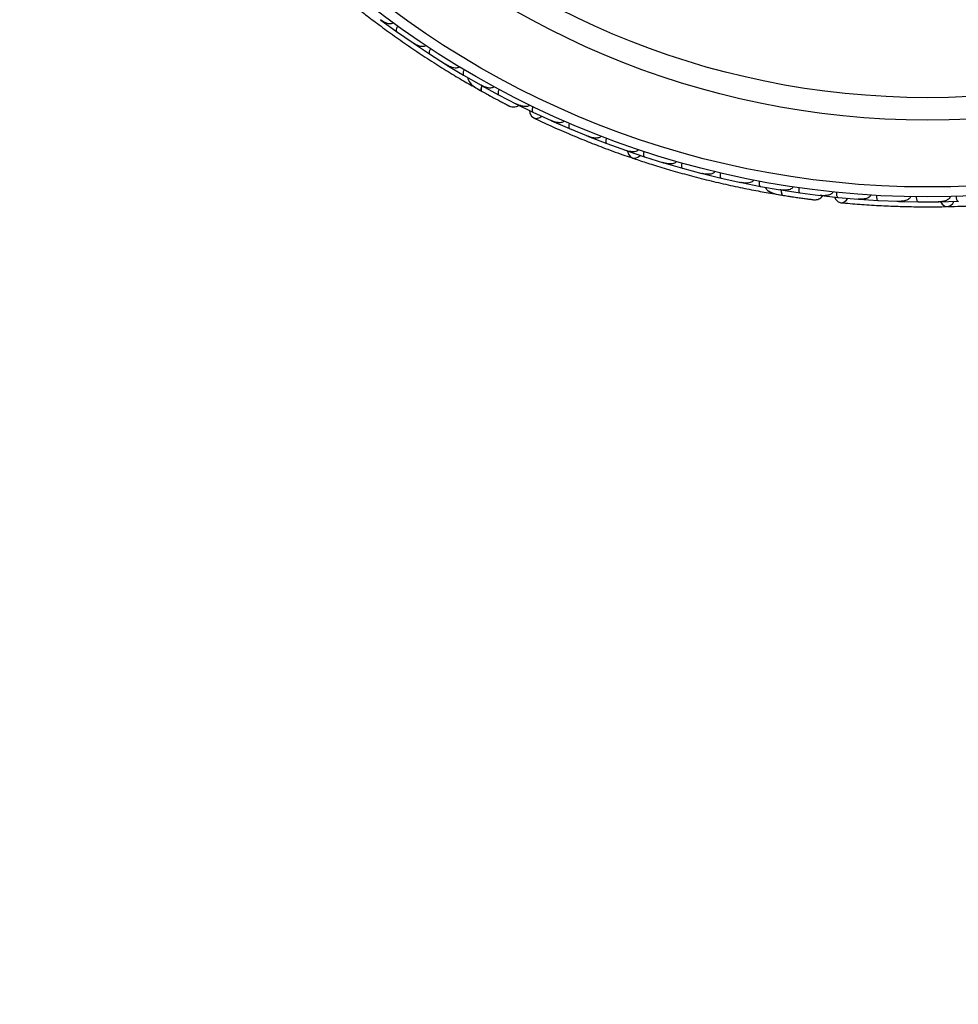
# Model space of a CAD drawing. Header units: millimetres. Extents: x 69 to 135, y 39 to 174.
# Tile 39 of 199: x 78.02 to 82.75, y 70.09 to 75.05. Entities that reach past the tile are written whole.
import ezdxf

# ---------------------------------------------------------------- set-up
doc = ezdxf.new("R2010")
doc.units = ezdxf.units.MM

msp = doc.modelspace()

# ---------------------------------------------------------------- linework, layer by layer
at = {"color": 7, "linetype": 'Continuous', "lineweight": 25}
for p, q in [((79.84088, 75.04581), (79.91965, 74.9882)), ((79.9197, 74.98826), (80.00244, 74.93082)), ((79.99644, 74.93498), (80.00237, 74.93084)), ((80.00451, 74.92894), (80.08581, 74.87476)), ((80.08586, 74.87482), (80.17126, 74.82091)), ((80.1654, 74.82461), (80.17128, 74.82088)), ((80.17337, 74.81915), (80.25722, 74.76843)), ((80.25727, 74.76849), (80.34525, 74.71822)), ((80.30446, 74.71241), (80.34267, 74.69078)), ((80.33977, 74.72135), (80.34532, 74.71816)), ((80.34751, 74.7165), (80.43395, 74.66929)), ((80.43399, 74.66935), (80.52465, 74.62273)), ((80.51707, 74.62602), (80.60586, 74.58232)), ((80.51965, 74.6253), (80.52478, 74.62264)), ((80.60591, 74.58239), (80.69832, 74.53965)), ((80.69198, 74.54259), (80.69801, 74.53978)), ((80.70072, 74.53813), (80.79079, 74.49857)), ((80.79083, 74.49864), (80.88451, 74.46023)), ((80.87765, 74.46304), (80.88424, 74.46031)), ((80.88696, 74.45883), (80.97825, 74.42342)), ((80.97829, 74.42349), (81.07321, 74.38935)), ((81.06607, 74.39192), (81.073, 74.3894)), ((81.0757, 74.38806), (81.16821, 74.35677)), ((81.16825, 74.35684), (81.26441, 74.32694)), ((81.25719, 74.32918), (81.26426, 74.32696)), ((81.26694, 74.32577), (81.36066, 74.29857)), ((81.36069, 74.29864), (81.45809, 74.27297)), ((81.45103, 74.27483), (81.45802, 74.27296)), ((81.46067, 74.27191), (81.5556, 74.24881)), ((81.55563, 74.24888), (81.65432, 74.22743)), ((81.64754, 74.2289), (81.65434, 74.2274)), ((81.6569, 74.22649), (81.75305, 74.20752)), ((81.75307, 74.20759), (81.85294, 74.19044)), ((81.84672, 74.1915), (81.85303, 74.1904)), ((81.85565, 74.1896), (81.95302, 74.17479)), ((81.81659, 74.17103), (81.8599, 74.16377)), ((81.95304, 74.17487), (82.05418, 74.16206)), ((82.04593, 74.16256), (82.14431, 74.15187)), ((82.0486, 74.16277), (82.05433, 74.16203)), ((82.14433, 74.15195), (82.24579, 74.1434)), ((82.23883, 74.14399), (82.24546, 74.14341)), ((82.24857, 74.14279), (82.34673, 74.13642)), ((82.34675, 74.1365), (82.44792, 74.13244)), ((82.4405, 74.13274), (82.44763, 74.13243)), ((82.45069, 74.13196), (82.54859, 74.12992)), ((82.5486, 74.12999), (82.64948, 74.13038)), ((82.64189, 74.13035), (82.64926, 74.13036)), ((82.65226, 74.13002), (82.74989, 74.13226))]:
    msp.add_line(p, q, dxfattribs=at)
at = {"color": 1, "linetype": 'Continuous', "lineweight": 25, "flags": 128}
for points in [[(80.34843, 74.7163), (80.34743, 74.71326), (80.34543, 74.7057), (80.34446, 74.69912), (80.34455, 74.69377), (80.34571, 74.68987), (80.34789, 74.68756)], [(81.85658, 74.18972), (81.85668, 74.18652), (81.85739, 74.17873), (81.85873, 74.17221), (81.86065, 74.16723), (81.86307, 74.16396), (81.86591, 74.16253)]]:
    msp.add_lwpolyline(points, dxfattribs=at)
at = {"color": 7, "linetype": 'Continuous', "lineweight": 25, "flags": 128}
for points in [[(80.39118, 74.66379), (80.39088, 74.66397), (80.3906, 74.66415)], [(80.59001, 74.58975), (80.59154, 74.576), (80.59865, 74.56147), (80.61055, 74.55231), (80.62546, 74.54989), (80.6412, 74.55455), (80.6508, 74.56113)], [(81.08394, 74.38508), (81.08745, 74.37051), (81.09636, 74.35734), (81.10923, 74.35002), (81.12418, 74.34962), (81.13906, 74.3562), (81.14732, 74.36342)], [(81.91471, 74.155), (81.91437, 74.15506), (81.91405, 74.15514)], [(82.12687, 74.15343), (82.13301, 74.14103), (82.14467, 74.12981), (82.15898, 74.12527), (82.17382, 74.1281), (82.18702, 74.13786), (82.19379, 74.14733)], [(82.66102, 74.13003), (82.6693, 74.11754), (82.68218, 74.10822), (82.69677, 74.10574), (82.71096, 74.11048), (82.72269, 74.12175), (82.72799, 74.13136)]]:
    msp.add_lwpolyline(points, dxfattribs=at)
at = {"color": 7, "linetype": 'Continuous', "lineweight": 25}
for radius in [4.575, 4.525, 4.188, 4.075]:
    msp.add_circle((82.59569, 78.72959), radius, dxfattribs=at)
for centre, radius, start, end in [((80.31513, 74.73542), 0.02567, 190.75051, 236.23027), ((81.81876, 74.1963), 0.02567, 210.75051, 256.23027), ((89.74517, 62.47376), 9.81066, 94.274548, 178.536033), ((89.74517, 62.47376), 10.27307, 115.974179, 156.506588)]:
    msp.add_arc(centre, radius, start, end, dxfattribs=at)
for points, knots in [([(79.69966, 75.12354), (79.71768, 75.10918), (79.75365, 75.08053), (79.82175, 75.02843), (79.89766, 74.97273), (79.97965, 74.91509), (80.06465, 74.85822), (80.14887, 74.80444), (80.22999, 74.75503), (80.2774, 74.72763), (80.30111, 74.71393)], [0, 0, 0, 0, 0.1251424, 0.2497929, 0.374676, 0.4998622, 0.6249666, 0.7502587, 0.8750633, 1, 1, 1, 1]), ([(79.9013, 75.03217), (79.90111, 75.03191), (79.90047, 75.03104), (79.89866, 75.02933), (79.8953, 75.02757), (79.88859, 75.0262), (79.87982, 75.0271), (79.86152, 75.03241), (79.84811, 75.0403), (79.83853, 75.04747), (79.83846, 75.04751)], [0, 0, 0, 0, 0.0130732, 0.044023, 0.1002245, 0.1663566, 0.3297208, 0.4739231, 0.9964125, 1, 1, 1, 1]), ([(79.92561, 75.01458), (79.92548, 75.0144), (79.92385, 75.0121), (79.92104, 75.00744), (79.91828, 75.00087), (79.91699, 74.99477), (79.91752, 74.99045), (79.91885, 74.98867), (79.91957, 74.98815), (79.9196, 74.98813)], [0, 0, 0, 0, 0.0167419, 0.2070718, 0.3985504, 0.5993354, 0.8310375, 0.9934948, 1, 1, 1, 1]), ([(80.06552, 74.91792), (80.06548, 74.91786), (80.0648, 74.9168), (80.06288, 74.91478), (80.05839, 74.91248), (80.04887, 74.91105), (80.0348, 74.91377), (80.01811, 74.92055), (80.00734, 74.9269), (80.00211, 74.93047), (80.00204, 74.93051)], [0, 0, 0, 0, 0.00283524, 0.05097702, 0.11033655, 0.20781194, 0.45318455, 0.72164005, 0.99641479, 1, 1, 1, 1]), ([(80.09065, 74.90136), (80.09053, 74.90117), (80.089, 74.8988), (80.0864, 74.89402), (80.08392, 74.88733), (80.0829, 74.88118), (80.08362, 74.87689), (80.08502, 74.87518), (80.08577, 74.87469), (80.08579, 74.87467)], [0, 0, 0, 0, 0.016652, 0.2070285, 0.3985507, 0.5993597, 0.831024, 0.9934916, 1, 1, 1, 1]), ([(80.23492, 74.81074), (80.23437, 74.80995), (80.23318, 74.80821), (80.22986, 74.80587), (80.22358, 74.80379), (80.20819, 74.80379), (80.18984, 74.81006), (80.17602, 74.81741), (80.17093, 74.82056), (80.17086, 74.8206)], [0, 0, 0, 0, 0.03885738, 0.08481202, 0.16293798, 0.31269578, 0.73690509, 0.9964149, 1, 1, 1, 1]), ([(80.26094, 74.79518), (80.26017, 74.79381), (80.25814, 74.79017), (80.25572, 74.78408), (80.25422, 74.77746), (80.25438, 74.77194), (80.25582, 74.76933), (80.25699, 74.76848), (80.25721, 74.76834), (80.25724, 74.76832)], [0, 0, 0, 0, 0.11561, 0.3057804, 0.5012224, 0.7256982, 0.9503445, 0.9934853, 1, 1, 1, 1]), ([(80.27875, 74.7564), (80.27885, 74.7542), (80.27917, 74.74694), (80.28738, 74.73066), (80.3092, 74.70942), (80.33474, 74.69499), (80.34793, 74.68754)], [0, 0, 0, 0, 0.0722062, 0.2380923, 0.6065513, 1, 1, 1, 1]), ([(80.35002, 74.71633), (80.34981, 74.71584), (80.3475, 74.71049), (80.34544, 74.70172), (80.34461, 74.69205), (80.34636, 74.68847), (80.34779, 74.68762), (80.34789, 74.68756)], [0, 0, 0, 0, 0.0316493, 0.3464731, 0.6613851, 0.9762941, 1, 1, 1, 1]), ([(80.40954, 74.71071), (80.4092, 74.71013), (80.40829, 74.70858), (80.40565, 74.7062), (80.40029, 74.70373), (80.38734, 74.7023), (80.36787, 74.70674), (80.35258, 74.71356), (80.34502, 74.7178), (80.34495, 74.71784)], [0, 0, 0, 0, 0.0273886, 0.0721385, 0.1418849, 0.2690946, 0.6203421, 0.9964192, 1, 1, 1, 1]), ([(80.34507, 74.68913), (80.35345, 74.68448), (80.37018, 74.67521), (80.39619, 74.66106), (80.42117, 74.64765), (80.44387, 74.63566), (80.46312, 74.62561), (80.47754, 74.61817), (80.48678, 74.61344), (80.48789, 74.61289), (80.48844, 74.61262)], [0, 0, 0, 0, 0.1253341, 0.2502351, 0.3757048, 0.5015073, 0.6270811, 0.7524027, 0.8783335, 1, 1, 1, 1]), ([(80.43654, 74.69614), (80.43584, 74.69474), (80.43397, 74.69102), (80.43182, 74.68483), (80.4306, 74.67815), (80.43099, 74.67265), (80.43254, 74.67011), (80.43373, 74.66931), (80.43396, 74.66918), (80.43399, 74.66917)], [0, 0, 0, 0, 0.1153787, 0.305714, 0.5012752, 0.7256734, 0.9502371, 0.9934744, 1, 1, 1, 1]), ([(80.37568, 74.67226), (80.37577, 74.67221), (80.38094, 74.66932), (80.38611, 74.66653), (80.39118, 74.66379)], [0, 0, 0, 0, 0.0174037, 1, 1, 1, 1]), ([(80.46334, 74.62549), (80.47, 74.62204), (80.48332, 74.61515), (80.48661, 74.61351), (80.48826, 74.61269)], [0, 0, 0, 0, 0.4997894, 1, 1, 1, 1]), ([(80.48835, 74.61265), (80.4923, 74.6112), (80.50002, 74.60837), (80.51213, 74.60783), (80.52302, 74.60997), (80.53126, 74.61275), (80.53491, 74.61584), (80.53595, 74.61673)], [0, 0, 0, 0, 0.25091, 0.490928, 0.714443, 0.9181712, 1, 1, 1, 1]), ([(80.58948, 74.61793), (80.5893, 74.61756), (80.58862, 74.61621), (80.58656, 74.61385), (80.58198, 74.6111), (80.5711, 74.6087), (80.55625, 74.61049), (80.53943, 74.61543), (80.5294, 74.61979), (80.52446, 74.62228), (80.52439, 74.62232)], [0, 0, 0, 0, 0.0165279, 0.0607653, 0.1238722, 0.2334997, 0.5249132, 0.7588895, 0.9964268, 1, 1, 1, 1]), ([(80.60716, 74.60935), (80.60652, 74.60792), (80.6048, 74.60413), (80.60291, 74.59786), (80.60197, 74.59112), (80.60259, 74.58565), (80.60424, 74.58318), (80.60546, 74.58243), (80.6057, 74.58231), (80.60573, 74.5823)], [0, 0, 0, 0, 0.11527981, 0.30568055, 0.50128983, 0.72566094, 0.95019556, 0.99347013, 1, 1, 1, 1]), ([(80.60955, 74.55276), (80.63744, 74.53968), (80.69048, 74.5148), (80.78126, 74.475), (80.87007, 74.4382), (80.96209, 74.4024), (81.039, 74.37398), (81.08826, 74.35731), (81.10254, 74.35247)], [0, 0, 0, 0, 0.2180556, 0.4147202, 0.5912036, 0.7489875, 0.9272426, 1, 1, 1, 1]), ([(80.76292, 74.53775), (80.76242, 74.53677), (80.76177, 74.53551), (80.7598, 74.53336), (80.75566, 74.53046), (80.74814, 74.52861), (80.73385, 74.52819), (80.71683, 74.53177), (80.7035, 74.53678), (80.69795, 74.53929), (80.69788, 74.53933)], [0, 0, 0, 0, 0.0439924, 0.0565425, 0.1182118, 0.2485839, 0.3779124, 0.7339208, 0.9964229, 1, 1, 1, 1]), ([(80.79087, 74.52563), (80.79079, 74.52543), (80.78969, 74.52284), (80.78795, 74.51768), (80.78667, 74.51066), (80.78672, 74.50443), (80.78816, 74.50034), (80.78983, 74.49889), (80.79064, 74.49854), (80.79067, 74.49853)], [0, 0, 0, 0, 0.01636109, 0.20688497, 0.39854552, 0.59943138, 0.8309806, 0.99348164, 1, 1, 1, 1]), ([(80.94895, 74.46124), (80.94861, 74.46047), (80.94796, 74.459), (80.94596, 74.4566), (80.94163, 74.45351), (80.93447, 74.45145), (80.92038, 74.45037), (80.90332, 74.45317), (80.88978, 74.45761), (80.88418, 74.45985), (80.8841, 74.45988)], [0, 0, 0, 0, 0.0336188, 0.0647198, 0.1259403, 0.2511281, 0.3754616, 0.735616, 0.9964191, 1, 1, 1, 1]), ([(80.97714, 74.45046), (80.97662, 74.44898), (80.97525, 74.44504), (80.97392, 74.43863), (80.97359, 74.43184), (80.97471, 74.42644), (80.97659, 74.42411), (80.97788, 74.42347), (80.97813, 74.42338), (80.97816, 74.42336)], [0, 0, 0, 0, 0.1157169, 0.3058088, 0.5011944, 0.7257089, 0.9503963, 0.9934905, 1, 1, 1, 1]), ([(81.13744, 74.39322), (81.13724, 74.39267), (81.13662, 74.39097), (81.13457, 74.38828), (81.12862, 74.38401), (81.11925, 74.38196), (81.09953, 74.38145), (81.08424, 74.38499), (81.07292, 74.38895), (81.07284, 74.38898)], [0, 0, 0, 0, 0.02335, 0.0734618, 0.134698, 0.325553, 0.4727956, 0.9964114, 1, 1, 1, 1]), ([(81.07564, 74.388), (81.0756, 74.38801), (81.07472, 74.38832), (81.07406, 74.38921), (81.07343, 74.39007)], [0, 0, 0, 0, 0.0365832, 1, 1, 1, 1]), ([(81.10765, 74.35051), (81.12949, 74.34318), (81.17309, 74.32856), (81.25491, 74.3029), (81.34529, 74.27651), (81.44205, 74.2504), (81.54137, 74.22602), (81.63891, 74.20429), (81.73204, 74.18561), (81.78596, 74.17608), (81.81293, 74.17131)], [0, 0, 0, 0, 0.1251424, 0.2497929, 0.374676, 0.4998622, 0.6249666, 0.7502587, 0.8750633, 1, 1, 1, 1]), ([(81.16593, 74.38374), (81.16548, 74.38223), (81.16428, 74.37824), (81.16324, 74.37177), (81.16321, 74.36497), (81.16457, 74.35962), (81.16655, 74.35739), (81.16787, 74.3568), (81.16812, 74.35671), (81.16815, 74.3567)], [0, 0, 0, 0, 0.11581192, 0.30583711, 0.50117443, 0.72571967, 0.95043997, 0.99349487, 1, 1, 1, 1]), ([(81.32839, 74.33362), (81.3283, 74.33331), (81.32799, 74.33227), (81.32687, 74.33004), (81.32432, 74.32724), (81.31848, 74.32366), (81.30993, 74.3215), (81.29092, 74.32023), (81.27562, 74.32306), (81.26417, 74.32652), (81.26409, 74.32654)], [0, 0, 0, 0, 0.0130732, 0.044023, 0.1002245, 0.1663566, 0.3297208, 0.4739231, 0.9964125, 1, 1, 1, 1]), ([(81.26692, 74.32569), (81.26688, 74.3257), (81.26599, 74.32597), (81.26529, 74.32683), (81.26462, 74.32766)], [0, 0, 0, 0, 0.036596, 1, 1, 1, 1]), ([(81.35724, 74.3254), (81.35718, 74.32518), (81.35643, 74.32247), (81.35539, 74.31712), (81.35504, 74.31), (81.35592, 74.30383), (81.3579, 74.29996), (81.35975, 74.29874), (81.36061, 74.2985), (81.36064, 74.29849)], [0, 0, 0, 0, 0.0167419, 0.2070718, 0.3985504, 0.5993354, 0.8310375, 0.9934948, 1, 1, 1, 1]), ([(81.52177, 74.28242), (81.52176, 74.28235), (81.52148, 74.28112), (81.52037, 74.27857), (81.51694, 74.27487), (81.50848, 74.27027), (81.49433, 74.26802), (81.47632, 74.26868), (81.46404, 74.27096), (81.4579, 74.27253), (81.45782, 74.27255)], [0, 0, 0, 0, 0.0028352, 0.050977, 0.1103366, 0.2078119, 0.4531845, 0.7216401, 0.9964148, 1, 1, 1, 1]), ([(81.46068, 74.27181), (81.46065, 74.27182), (81.45974, 74.27206), (81.45901, 74.27289), (81.4583, 74.27368)], [0, 0, 0, 0, 0.036601, 1, 1, 1, 1]), ([(81.55106, 74.27545), (81.551, 74.27523), (81.55038, 74.27249), (81.54957, 74.2671), (81.54953, 74.25997), (81.55067, 74.25384), (81.55282, 74.25006), (81.55472, 74.24893), (81.55559, 74.24872), (81.55562, 74.24871)], [0, 0, 0, 0, 0.016652, 0.2070285, 0.3985507, 0.5993597, 0.831024, 0.9934916, 1, 1, 1, 1]), ([(81.71761, 74.23965), (81.71737, 74.23871), (81.71685, 74.23667), (81.71453, 74.23334), (81.70934, 74.22923), (81.69488, 74.22397), (81.67549, 74.22358), (81.65999, 74.22576), (81.65412, 74.22698), (81.65404, 74.227)], [0, 0, 0, 0, 0.0388574, 0.084812, 0.162938, 0.3126958, 0.7369051, 0.9964149, 1, 1, 1, 1]), ([(81.65695, 74.2264), (81.65691, 74.2264), (81.656, 74.2266), (81.65523, 74.22739), (81.65449, 74.22816)], [0, 0, 0, 0, 0.0365971, 1, 1, 1, 1]), ([(81.74739, 74.23392), (81.74714, 74.23237), (81.74647, 74.22826), (81.74628, 74.22171), (81.74713, 74.21497), (81.74918, 74.20984), (81.75142, 74.20788), (81.75281, 74.20747), (81.75306, 74.20742), (81.7531, 74.20742)], [0, 0, 0, 0, 0.11561, 0.3057804, 0.5012224, 0.7256982, 0.9503445, 0.9934853, 1, 1, 1, 1]), ([(81.77739, 74.20357), (81.77823, 74.20153), (81.78102, 74.19483), (81.7943, 74.18234), (81.82207, 74.16984), (81.85101, 74.16502), (81.86595, 74.16252)], [0, 0, 0, 0, 0.0722062, 0.2380923, 0.6065513, 1, 1, 1, 1]), ([(81.91592, 74.20537), (81.9158, 74.2047), (81.91547, 74.20294), (81.9138, 74.1998), (81.90962, 74.19565), (81.89793, 74.18988), (81.87812, 74.18738), (81.86142, 74.18857), (81.85286, 74.18996), (81.85278, 74.18998)], [0, 0, 0, 0, 0.0273886, 0.0721385, 0.1418849, 0.2690946, 0.6203421, 0.9964192, 1, 1, 1, 1]), ([(81.85572, 74.1895), (81.85569, 74.1895), (81.85477, 74.18966), (81.85397, 74.19042), (81.85319, 74.19115)], [0, 0, 0, 0, 0.0365902, 1, 1, 1, 1]), ([(81.85806, 74.19029), (81.85803, 74.18976), (81.8577, 74.18394), (81.85876, 74.17499), (81.86129, 74.16562), (81.86415, 74.16286), (81.86579, 74.16255), (81.86591, 74.16253)], [0, 0, 0, 0, 0.0316493, 0.3464731, 0.6613851, 0.9762941, 1, 1, 1, 1]), ([(81.94628, 74.20092), (81.94609, 74.19936), (81.94561, 74.19522), (81.9457, 74.18867), (81.94684, 74.18197), (81.9491, 74.17694), (81.95142, 74.17508), (81.95281, 74.17474), (81.95307, 74.1747), (81.95311, 74.17469)], [0, 0, 0, 0, 0.1153787, 0.305714, 0.5012752, 0.7256734, 0.9502371, 0.9934744, 1, 1, 1, 1]), ([(81.86272, 74.16304), (81.87218, 74.16154), (81.89108, 74.15854), (81.92035, 74.15414), (81.94842, 74.15009), (81.97385, 74.14659), (81.99538, 74.14373), (82.01147, 74.14167), (82.02177, 74.14038), (82.02301, 74.14024), (82.02361, 74.14018)], [0, 0, 0, 0, 0.1253341, 0.2502351, 0.3757048, 0.5015073, 0.6270811, 0.7524027, 0.8783335, 1, 1, 1, 1]), ([(81.89725, 74.15765), (81.89735, 74.15764), (81.9032, 74.1567), (81.90901, 74.15584), (81.91472, 74.155)], [0, 0, 0, 0, 0.0174037, 1, 1, 1, 1]), ([(81.99562, 74.14368), (82.00306, 74.14272), (82.01794, 74.1408), (82.02159, 74.14039), (82.02342, 74.14019)], [0, 0, 0, 0, 0.4997894, 1, 1, 1, 1]), ([(82.02352, 74.14018), (82.02772, 74.14017), (82.03594, 74.14014), (82.04751, 74.14378), (82.05701, 74.14952), (82.06381, 74.15495), (82.06617, 74.1591), (82.06685, 74.16029)], [0, 0, 0, 0, 0.25091, 0.490928, 0.714443, 0.9181712, 1, 1, 1, 1]), ([(82.11674, 74.17973), (82.11669, 74.17932), (82.11652, 74.17782), (82.11539, 74.1749), (82.11203, 74.17075), (82.10263, 74.16477), (82.08806, 74.16137), (82.07056, 74.16026), (82.05964, 74.16093), (82.05415, 74.16158), (82.05407, 74.16159)], [0, 0, 0, 0, 0.0165279, 0.0607653, 0.1238722, 0.2334997, 0.5249132, 0.7588895, 0.9964268, 1, 1, 1, 1]), ([(82.13629, 74.17771), (82.13617, 74.17615), (82.13586, 74.172), (82.13622, 74.16546), (82.13764, 74.15881), (82.1401, 74.15388), (82.14249, 74.15212), (82.1439, 74.15183), (82.14416, 74.1518), (82.14419, 74.1518)], [0, 0, 0, 0, 0.11527981, 0.30568055, 0.50128983, 0.72566094, 0.95019556, 0.99347013, 1, 1, 1, 1]), ([(82.30714, 74.1637), (82.30701, 74.16261), (82.30683, 74.1612), (82.30571, 74.15851), (82.30281, 74.15437), (82.29638, 74.15006), (82.28309, 74.14477), (82.26588, 74.14232), (82.25164, 74.14247), (82.24557, 74.14293), (82.24549, 74.14294)], [0, 0, 0, 0, 0.0439924, 0.0565425, 0.1182118, 0.2485839, 0.3779124, 0.7339208, 0.9964229, 1, 1, 1, 1]), ([(82.33755, 74.16188), (82.33754, 74.16166), (82.3374, 74.15885), (82.33753, 74.1534), (82.33872, 74.14637), (82.3409, 74.14053), (82.34365, 74.13718), (82.34572, 74.13639), (82.3466, 74.13634), (82.34664, 74.13634)], [0, 0, 0, 0, 0.0163611, 0.206885, 0.3985455, 0.5994314, 0.8309806, 0.9934816, 1, 1, 1, 1]), ([(82.50812, 74.15543), (82.50806, 74.15459), (82.50796, 74.15299), (82.5069, 74.15005), (82.50389, 74.14566), (82.49787, 74.14128), (82.485, 74.13545), (82.46801, 74.13225), (82.45376, 74.13178), (82.44773, 74.13197), (82.44765, 74.13197)], [0, 0, 0, 0, 0.0336188, 0.0647198, 0.1259403, 0.2511281, 0.3754616, 0.735616, 0.9964191, 1, 1, 1, 1]), ([(82.5383, 74.15495), (82.53832, 74.15337), (82.53837, 74.14921), (82.53932, 74.14272), (82.54133, 74.13623), (82.54423, 74.13154), (82.54679, 74.13), (82.54823, 74.12984), (82.54849, 74.12983), (82.54852, 74.12983)], [0, 0, 0, 0, 0.1157169, 0.3058088, 0.5011944, 0.7257089, 0.9503963, 0.9934905, 1, 1, 1, 1]), ([(82.70851, 74.15598), (82.70851, 74.1554), (82.70851, 74.15359), (82.7075, 74.15036), (82.70337, 74.14431), (82.69526, 74.13918), (82.67691, 74.13196), (82.66133, 74.13005), (82.64934, 74.1299), (82.64926, 74.1299)], [0, 0, 0, 0, 0.02335, 0.0734618, 0.134698, 0.325553, 0.4727956, 0.9964114, 1, 1, 1, 1]), ([(82.69512, 74.10566), (82.71816, 74.10624), (82.76413, 74.10741), (82.84979, 74.11128), (82.94374, 74.1174), (83.0436, 74.12596), (83.14527, 74.13702), (83.24436, 74.14997), (83.33826, 74.16425), (83.39218, 74.17374), (83.41916, 74.17849)], [0, 0, 0, 0, 0.1251424, 0.2497929, 0.374676, 0.4998622, 0.6249666, 0.7502587, 0.8750633, 1, 1, 1, 1]), ([(82.73853, 74.15682), (82.73862, 74.15524), (82.73886, 74.15108), (82.74009, 74.14465), (82.74238, 74.13825), (82.74549, 74.13369), (82.74812, 74.13226), (82.74957, 74.13217), (82.74983, 74.13217), (82.74986, 74.13217)], [0, 0, 0, 0, 0.1158119, 0.3058371, 0.5011744, 0.7257197, 0.95044, 0.9934949, 1, 1, 1, 1]), ([(82.15789, 74.12536), (82.18857, 74.1226), (82.24693, 74.11736), (82.34584, 74.11101), (82.44187, 74.10681), (82.54059, 74.10463), (82.62258, 74.10423), (82.67458, 74.10542), (82.68965, 74.10576)], [0, 0, 0, 0, 0.2180556, 0.4147202, 0.5912036, 0.7489875, 0.9272426, 1, 1, 1, 1])]:
    msp.add_open_spline(points, degree=3, knots=knots, dxfattribs=at)

doc.saveas('drawing.dxf')
